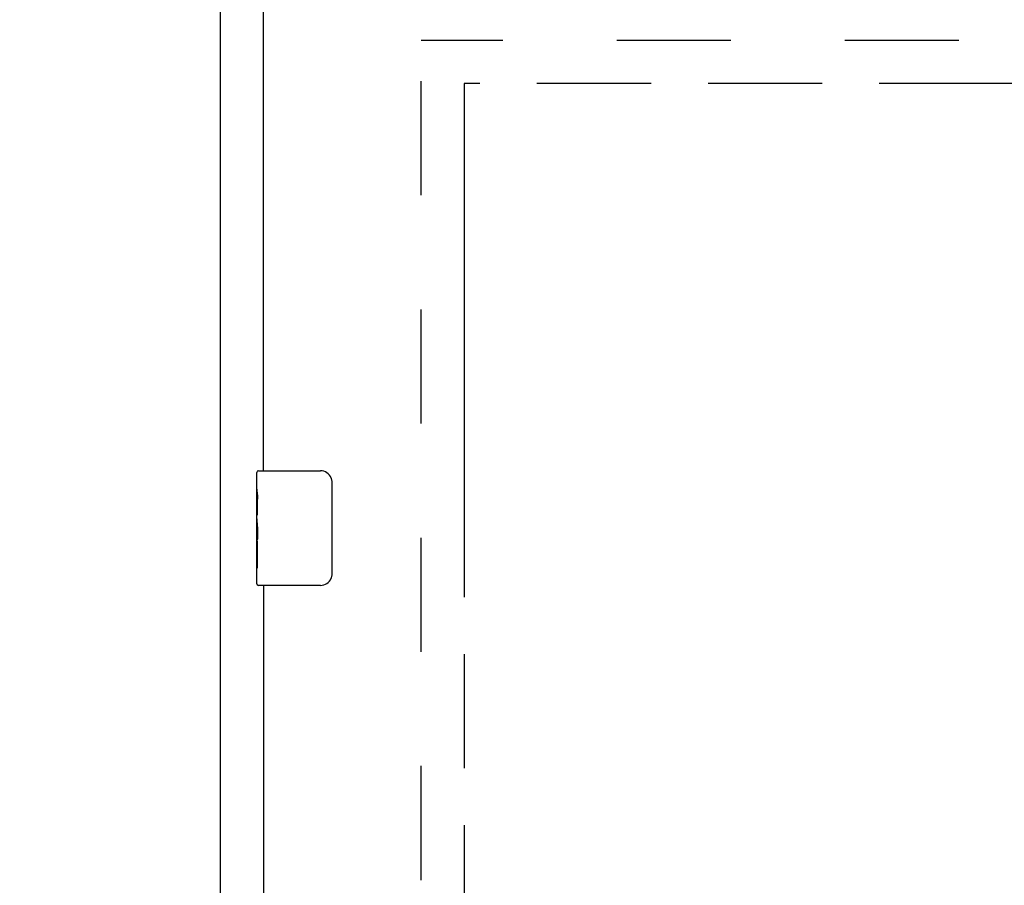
# Model space of a CAD drawing. Header units: inches. Extents: x 0 to 181, y 0 to 117.
# Tile 45 of 92: x 34 to 42.59, y 58.85 to 66.39. Entities that reach past the tile are written whole.
import ezdxf

# ---------------------------------------------------------------- set-up
doc = ezdxf.new("R2010")
doc.units = ezdxf.units.IN
doc.header["$LTSCALE"] = 9.946809
doc.header["$MEASUREMENT"] = 0
doc.linetypes.add('HIDDEN', pattern=[0.2, 0.1, -0.1])
doc.linetypes.add('PHANTOM', pattern=[0.8, 0.45, -0.05, 0.1, -0.05, 0.1, -0.05])
doc.layers.get('0').update_dxf_attribs({"linetype": 'CONTINUOUS'})
for name, color, linetype in [('02___PRT_ALL_AXES', 7, 'CONTINUOUS'), ('AVAILABLE_DOOR_SPACE', 7, 'CONTINUOUS'), ('DEFAULT_2', 8, 'HIDDEN'), ('DIMENSIONS', 7, 'CONTINUOUS')]:
    doc.layers.add(name, color=color, linetype=linetype)
doc.styles.get("Standard").update_dxf_attribs({"font": 'arial.ttf'})
doc.dimstyles.new('DIMSTYLE_1', dxfattribs={"dimtxt": 0.797872, "dimasz": 1.06383, "dimexe": 0.09, "dimexo": 0.07, "dimgap": 0.0375, "dimtad": 0, "dimtih": 1, "dimtoh": 1, "dimzin": 4, "dimdsep": 46, "dimtxsty": 'Standard', "dimblk": '_FILLED', "dimblk1": '_FILLED', "dimblk2": '_FILLED', "dimcen": 0.09, "dimazin": 1, "dimtfac": 1, "dimtofl": 0, "dimtmove": 0, "dimatfit": 3, "dimldrblk": '_FILLED', "dimfxl": 1, "dimtolj": 1, "dimtzin": 4, "dimarcsym": 0})

# ---------------------------------------------------------------- blocks, each defined once
blk = doc.blocks.new('_FILLED')
at = {"color": 0, "linetype": 'ByBlock'}
blk.add_solid([(0, 0), (-1, 0.2), (-1, -0.2)], dxfattribs=at)
blk = doc.blocks.new('*D11')
at = {"layer": 'DIMENSIONS', "color": 2, "linetype": 'Continuous'}
for p, q in [((36.1296, 50.0227), (34.002, 50.0227)), ((37.8796, 50.0227), (39.8796, 50.0227))]:
    blk.add_line(p, q, dxfattribs=at)
at = {"layer": 'DIMENSIONS', "color": 2, "linetype": 'Continuous', "xscale": 1.0638297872, "yscale": 1.0638297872, "zscale": 1.0638297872}
blk.add_blockref('_FILLED', (36.1296, 50.0227), dxfattribs=at)
at = {"layer": 'DIMENSIONS', "color": 2, "linetype": 'Continuous', "xscale": 1.0638297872, "yscale": 1.0638297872, "zscale": 1.0638297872, "rotation": 180}
blk.add_blockref('_FILLED', (37.8796, 50.0227), dxfattribs=at)
at = {"layer": 'DIMENSIONS', "color": 2, "linetype": 'Continuous', "insert": (40.2785, 50.4216), "char_height": 0.79787, "width": 2.168196, "attachment_point": 1, "line_spacing_factor": 0.9}
blk.add_mtext('1.75', dxfattribs=at)
blk = doc.blocks.new('*D12')
at = {"layer": 'DIMENSIONS', "color": 2, "linetype": 'Continuous'}
for p, q in [((37.8796, 48.2584), (46.3714, 48.2584)), ((55.1921, 48.2584), (49.9574, 48.2584))]:
    blk.add_line(p, q, dxfattribs=at)
at = {"layer": 'DIMENSIONS', "color": 2, "linetype": 'Continuous', "xscale": 1.0638297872, "yscale": 1.0638297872, "zscale": 1.0638297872, "rotation": 180}
blk.add_blockref('_FILLED', (37.8796, 48.2584), dxfattribs=at)
at = {"layer": 'DIMENSIONS', "color": 2, "linetype": 'Continuous', "xscale": 1.0638297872, "yscale": 1.0638297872, "zscale": 1.0638297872}
blk.add_blockref('_FILLED', (55.1921, 48.2584), dxfattribs=at)
at = {"layer": 'DIMENSIONS', "color": 2, "linetype": 'Continuous', "insert": (48.1644, 48.6573), "char_height": 0.79787, "width": 2.788104, "attachment_point": 2, "line_spacing_factor": 0.9}
blk.add_mtext('17.31\\Ptyp.', dxfattribs=at)

msp = doc.modelspace()

# ---------------------------------------------------------------- linework, layer by layer
at = {"color": 3, "linetype": 'Continuous'}
for p, q in [((35.7546, 7.8155), (35.7546, 70.8054)), ((36.1296, 62.4615), (36.1296, 66.8575)), ((36.1296, 61.4615), (36.1296, 38.2115))]:
    msp.add_line(p, q, dxfattribs=at)
at = {"color": 7, "linetype": 'Continuous'}
for p, q in [((36.0696, 62.3008), (36.0696, 62.4465)), ((36.0846, 62.4615), (36.6246, 62.4615)), ((36.7245, 62.3615), (36.7245, 61.5615)), ((36.0696, 62.043), (36.0696, 62.0766)), ((36.0696, 61.846), (36.0696, 61.8774)), ((36.0696, 61.4765), (36.0696, 61.6157)), ((36.6246, 61.4615), (36.0846, 61.4615))]:
    msp.add_line(p, q, dxfattribs=at)
for points in [[(36.7178, 62.3976), (36.7198, 62.392), (36.7215, 62.3861), (36.7228, 62.3801), (36.7238, 62.374), (36.7243, 62.3678), (36.7245, 62.3615)], [(36.7245, 61.5615), (36.7243, 61.5552), (36.7238, 61.5489), (36.7228, 61.5428), (36.7215, 61.5368), (36.7198, 61.531), (36.7178, 61.5253)]]:
    msp.add_lwpolyline(points, dxfattribs=at)
for centre, radius, start, end in [((36.0846, 62.4465), 0.015, 90, 180), ((36.6246, 62.3615), 0.1, 21.19986, 90), ((36.6246, 61.5615), 0.1, 270, 338.79459), ((36.0846, 61.4765), 0.015, 180, 270)]:
    msp.add_arc(centre, radius, start, end, dxfattribs=at)
at = {"layer": '02___PRT_ALL_AXES', "color": 7, "linetype": 'Continuous'}
for p, q in [((36.0696, 62.3008), (36.0696, 62.4465)), ((36.0696, 62.043), (36.0696, 62.3)), ((36.0753, 62.2444), (36.0696, 62.2444)), ((36.0696, 62.213), (36.0766, 62.213)), ((36.0766, 62.0766), (36.0766, 62.213)), ((36.0696, 62.0766), (36.0766, 62.0766)), ((36.0696, 61.4765), (36.0696, 62.0403)), ((36.0712, 62.0138), (36.0696, 62.0138)), ((36.0696, 61.882), (36.0755, 61.882)), ((36.0696, 61.846), (36.0766, 61.846)), ((36.0766, 61.6157), (36.0766, 61.846)), ((36.0696, 61.7832), (36.0766, 61.7832)), ((36.0696, 61.6157), (36.0766, 61.6157))]:
    msp.add_line(p, q, dxfattribs=at)
for points in [[(36.0696, 62.3008), (36.0698, 62.297), (36.0701, 62.2924), (36.0707, 62.287), (36.0715, 62.2808), (36.0723, 62.2738), (36.0732, 62.2662), (36.0741, 62.2581), (36.0749, 62.2496)], [(36.0749, 62.2496), (36.0756, 62.2407), (36.0761, 62.2316), (36.0764, 62.2223), (36.0766, 62.213)], [(36.0696, 62.043), (36.0698, 62.0349), (36.0703, 62.0258), (36.071, 62.0158)], [(36.071, 62.0158), (36.0719, 62.005), (36.0729, 61.9938), (36.0739, 61.9821), (36.0747, 61.97), (36.0755, 61.9577), (36.0761, 61.9451), (36.0764, 61.9323), (36.0766, 61.9195), (36.0764, 61.9066), (36.0761, 61.8939), (36.0755, 61.8813), (36.0748, 61.869), (36.0739, 61.857)]]:
    msp.add_lwpolyline(points, dxfattribs=at)
msp.add_ellipse((36.3326, 61.8774), major_axis=(0.263, 0), ratio=0.432808, start_param=-3.141593, end_param=-2.961605, dxfattribs=at)
at = {"layer": 'AVAILABLE_DOOR_SPACE', "color": 4, "linetype": 'PHANTOM'}
for p, q in [((37.8796, 65.8365), (37.8796, 9.5865)), ((45.9734, 65.8365), (37.8796, 65.8365))]:
    msp.add_line(p, q, dxfattribs=at)
at = {"layer": 'DEFAULT_2', "color": 8, "linetype": 'HIDDEN'}
for p, q in [((37.5046, 9.1595), (37.5046, 66.2635)), ((58.1086, 66.2115), (37.5046, 66.2115))]:
    msp.add_line(p, q, dxfattribs=at)

# ---------------------------------------------------------------- dimensions: what is measured, and where the dimension line sits
at = {"layer": 'DIMENSIONS', "color": 2, "linetype": 'Continuous'}
dim = msp.add_linear_dim(base=(36.1296, 50.0227), p1=(37.8796, 65.8365), p2=(36.1296, 38.0565), angle=180, dimstyle='DIMSTYLE_1', dxfattribs=at)
dim.commit()
dim.dimension.update_dxf_attribs({"geometry": '*D11', "text_midpoint": (41.4001, 50.0182), "dimtype": 160})
dim = msp.add_linear_dim(base=(37.8796, 48.2584), p1=(55.1921, 65.8365), p2=(37.8796, 65.8365), angle=180, text='<>\\Ptyp.', dimstyle='DIMSTYLE_1', dxfattribs=at)
dim.commit()
dim.dimension.update_dxf_attribs({"geometry": '*D12', "text_midpoint": (48.1644, 47.66), "dimtype": 160})

doc.saveas('drawing.dxf')
